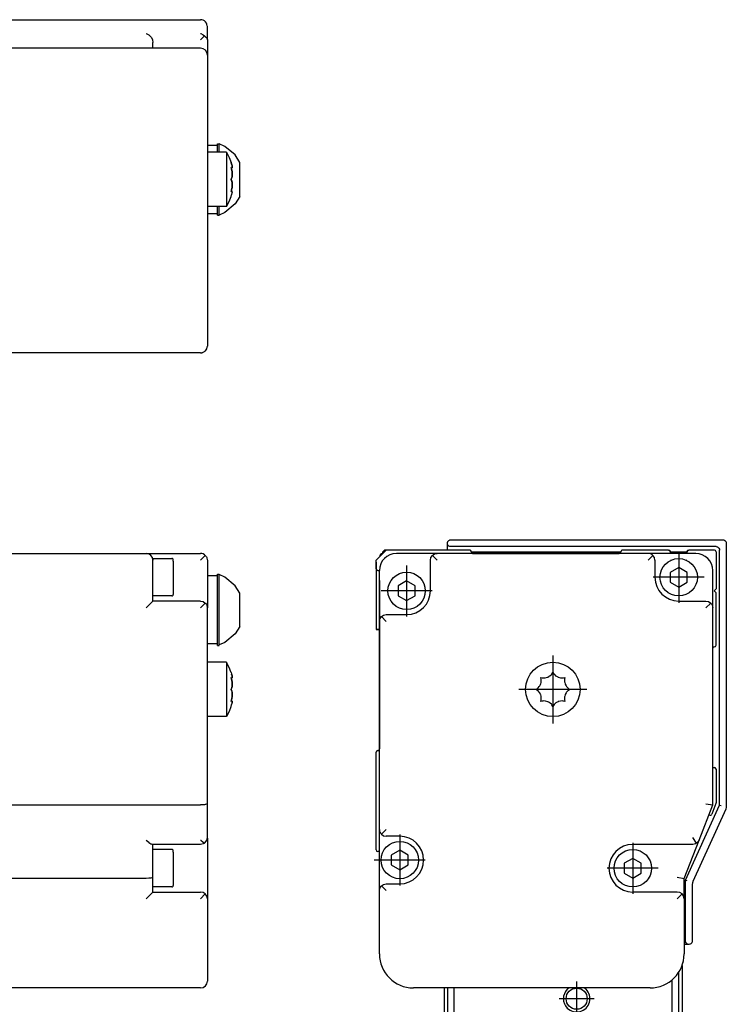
# Model space of a CAD drawing. Header units: inches. Extents: x -381 to 9445, y -418 to 176.
# Tile 30 of 30: x 9341 to 9445, y -73 to 71. Entities that reach past the tile are written whole.
import ezdxf

# ---------------------------------------------------------------- set-up
doc = ezdxf.new("R2010")
doc.units = ezdxf.units.IN
doc.linetypes.add('DOT_CENTER', pattern=[14, 12, -1, 0, -1])
doc.layers.add('1', color=7, linetype='Continuous')

# ---------------------------------------------------------------- blocks, each defined once
blk = doc.blocks.new('Modulo_der__14-ET___16', base_point=(7671.93, -70.93))
at = {"color": 7, "linetype": 'Continuous'}
for p, q in [((9338.83, -7.03), (9359.83, -7.03)), ((9359.83, -7.03), (9367.83, -7.03)), ((9368.04, -7.05), (9367.83, -7.03)), ((9368.21, -7.1), (9368.04, -7.05)), ((9368.23, -7.11), (9368.21, -7.1)), ((9368.42, -7.22), (9368.23, -7.11)), ((9368.53, -7.32), (9368.42, -7.22)), ((9360.83, -7.78), (9363.63, -7.78)), ((9360.83, -7.78), (9360.83, -8.03)), ((9360.83, -9.53), (9360.83, -8.03)), ((9363.7, -7.79), (9363.63, -7.78)), ((9363.8, -7.88), (9363.7, -7.79)), ((9363.83, -8.17), (9363.8, -7.88)), ((9363.83, -8.17), (9363.83, -13.08)), ((9367.83, -8.03), (9368.53, -7.32)), ((9368.53, -7.32), (9368.57, -7.36)), ((9368.57, -7.36), (9368.69, -7.53)), ((9368.69, -7.53), (9368.75, -7.65)), ((9368.75, -7.65), (9368.78, -7.72)), ((9368.78, -7.72), (9368.82, -7.92)), ((9368.82, -7.92), (9368.83, -8.03)), ((9368.83, -8.03), (9368.83, -10.53)), ((9360.83, -14.03), (9360.83, -9.53)), ((9370.33, -10.07), (9370.58, -10.07)), ((9370.33, -15.32), (9370.33, -10.07)), ((9370.58, -10.07), (9370.58, -10.15)), ((9370.58, -15.32), (9370.58, -10.07)), ((9370.33, -10.32), (9368.83, -10.32)), ((9368.83, -10.53), (9368.83, -15.03)), ((9371.41, -10.54), (9370.58, -10.15)), ((9372.9, -11.77), (9371.41, -10.54)), ((9373.63, -12.86), (9372.9, -11.77)), ((9373.63, -15.32), (9373.63, -12.86)), ((9360.83, -14.03), (9359.83, -15.03)), ((9363.63, -13.28), (9360.83, -13.28)), ((9367.83, -14.03), (9360.83, -14.03)), ((9363.63, -13.28), (9363.7, -13.27)), ((9363.7, -13.27), (9363.8, -13.18)), ((9363.8, -13.18), (9363.83, -13.08)), ((9367.83, -14.03), (9368.21, -14.1)), ((9368.53, -14.32), (9367.83, -15.03)), ((9368.21, -14.1), (9368.53, -14.32)), ((9368.53, -14.32), (9368.57, -14.36)), ((9368.57, -14.36), (9368.69, -14.53)), ((9368.69, -14.53), (9368.75, -14.65)), ((9368.75, -14.65), (9368.78, -14.72)), ((9368.78, -14.72), (9368.82, -14.92)), ((9368.82, -14.92), (9368.83, -15.03)), ((9368.83, -43.84), (9368.83, -15.03)), ((9370.33, -20.57), (9370.33, -15.32)), ((9370.58, -20.49), (9370.58, -15.32)), ((9373.63, -17.79), (9373.63, -15.32)), ((9373.63, -17.79), (9372.9, -18.87)), ((9371.41, -20.11), (9370.58, -20.49)), ((9372.9, -18.87), (9371.41, -20.11)), ((9370.33, -20.32), (9368.83, -20.32)), ((9370.33, -20.57), (9370.58, -20.57)), ((9370.58, -20.57), (9370.58, -20.49)), ((9371.66, -23.03), (9368.83, -23.03)), ((9371.66, -23.05), (9371.66, -23.03)), ((9371.66, -23.03), (9371.66, -23.05)), ((9372.04, -23.79), (9371.66, -23.05)), ((9371.66, -23.05), (9371.66, -27.03)), ((9372.28, -24.45), (9372.04, -23.79)), ((9372.33, -24.53), (9372.28, -24.45)), ((9372.33, -24.53), (9372.39, -24.75)), ((9372.4, -25.56), (9372.33, -25.26)), ((9372.33, -25.26), (9372.38, -25.31)), ((9372.34, -25.33), (9372.43, -25.33)), ((9372.34, -25.33), (9372.39, -25.51)), ((9372.38, -25.31), (9372.39, -25.31)), ((9372.39, -24.75), (9372.42, -24.84)), ((9372.39, -25.31), (9372.43, -25.33)), ((9372.39, -25.51), (9372.4, -25.56)), ((9372.46, -25.03), (9372.4, -24.78)), ((9372.4, -25.56), (9372.42, -25.64)), ((9372.42, -25.64), (9372.4, -25.56)), ((9372.42, -24.84), (9372.46, -25.01)), ((9372.44, -25.77), (9372.42, -25.64)), ((9372.42, -25.64), (9372.44, -25.77)), ((9372.43, -25.33), (9372.46, -25.31)), ((9372.46, -25.94), (9372.44, -25.77)), ((9372.44, -25.77), (9372.46, -25.89)), ((9372.46, -25.01), (9372.46, -25.03)), ((9372.47, -25.09), (9372.46, -25.03)), ((9372.46, -25.31), (9372.48, -25.14)), ((9372.47, -25.29), (9372.46, -25.31)), ((9372.46, -25.89), (9372.46, -25.91)), ((9372.46, -25.91), (9372.47, -26.03)), ((9372.47, -26.03), (9372.46, -25.94)), ((9372.48, -25.14), (9372.47, -25.09)), ((9372.47, -25.09), (9372.48, -25.14)), ((9372.48, -26.23), (9372.47, -26.03)), ((9372.47, -26.03), (9372.48, -26.23)), ((9372.48, -25.14), (9372.48, -25.21)), ((9371.66, -27.03), (9371.66, -31.03)), ((9372.4, -26.86), (9372.33, -27.03)), ((9372.33, -27.03), (9372.39, -26.89)), ((9372.33, -27.03), (9372.39, -27.17)), ((9372.4, -27.2), (9372.33, -27.03)), ((9372.39, -26.89), (9372.42, -26.81)), ((9372.39, -27.17), (9372.4, -27.2)), ((9372.42, -26.81), (9372.4, -26.86)), ((9372.4, -27.2), (9372.42, -27.25)), ((9372.42, -27.25), (9372.4, -27.2)), ((9372.42, -26.81), (9372.47, -26.51)), ((9372.46, -26.61), (9372.42, -26.81)), ((9372.42, -27.25), (9372.47, -27.55)), ((9372.46, -27.44), (9372.42, -27.25)), ((9372.47, -26.51), (9372.46, -26.58)), ((9372.46, -26.58), (9372.46, -26.61)), ((9372.46, -27.47), (9372.46, -27.44)), ((9372.47, -27.55), (9372.46, -27.47)), ((9372.48, -26.28), (9372.47, -26.51)), ((9372.47, -26.51), (9372.48, -26.3)), ((9372.48, -26.28), (9372.48, -26.23)), ((9372.48, -26.23), (9372.48, -26.25)), ((9372.48, -26.25), (9372.48, -26.28)), ((9372.48, -26.3), (9372.48, -26.28)), ((9372.33, -28.8), (9372.39, -28.54)), ((9372.38, -28.75), (9372.33, -28.8)), ((9372.4, -28.5), (9372.34, -28.73)), ((9372.34, -28.73), (9372.43, -28.73)), ((9372.4, -28.74), (9372.38, -28.75)), ((9372.39, -28.54), (9372.42, -28.42)), ((9372.42, -28.42), (9372.4, -28.5)), ((9372.43, -28.73), (9372.4, -28.74)), ((9372.44, -28.28), (9372.42, -28.42)), ((9372.42, -28.42), (9372.44, -28.28)), ((9372.46, -28.74), (9372.43, -28.73)), ((9372.43, -28.73), (9372.46, -28.74)), ((9372.46, -28.14), (9372.44, -28.28)), ((9372.44, -28.28), (9372.46, -28.17)), ((9372.47, -28.03), (9372.46, -28.12)), ((9372.46, -28.17), (9372.47, -28.03)), ((9372.46, -28.12), (9372.46, -28.14)), ((9372.48, -28.91), (9372.46, -28.74)), ((9372.46, -29.04), (9372.47, -28.96)), ((9372.47, -28.96), (9372.46, -29.02)), ((9372.47, -27.55), (9372.48, -27.76)), ((9372.48, -27.78), (9372.47, -27.55)), ((9372.48, -27.83), (9372.47, -28.03)), ((9372.47, -28.03), (9372.48, -27.83)), ((9372.47, -28.76), (9372.48, -28.84)), ((9372.47, -28.96), (9372.48, -28.91)), ((9372.48, -28.91), (9372.47, -28.96)), ((9372.48, -27.76), (9372.48, -27.78)), ((9372.48, -27.78), (9372.48, -27.83)), ((9372.48, -27.8), (9372.48, -27.78)), ((9372.48, -27.83), (9372.48, -27.8)), ((9372.04, -30.26), (9371.66, -31.01)), ((9372.28, -29.6), (9372.04, -30.26)), ((9372.33, -29.53), (9372.28, -29.6)), ((9372.33, -29.53), (9372.39, -29.31)), ((9372.39, -29.31), (9372.46, -29.04)), ((9372.42, -29.22), (9372.4, -29.27)), ((9371.66, -31.03), (9368.83, -31.03)), ((9338.83, -44.03), (9367.83, -44.03)), ((9368.04, -44.02), (9367.83, -44.03)), ((9368.21, -44.01), (9368.04, -44.02)), ((9368.23, -44.01), (9368.21, -44.01)), ((9368.42, -43.99), (9368.23, -44.01)), ((9368.53, -43.97), (9368.42, -43.99)), ((9368.57, -43.97), (9368.53, -43.97)), ((9368.69, -43.93), (9368.57, -43.97)), ((9368.75, -43.91), (9368.69, -43.93)), ((9368.78, -43.9), (9368.75, -43.91)), ((9368.82, -43.86), (9368.78, -43.9)), ((9368.83, -43.84), (9368.82, -43.86)), ((9368.83, -48.83), (9368.83, -43.84)), ((9359.83, -49.19), (9359.85, -49.21)), ((9359.85, -49.21), (9360.21, -49.52)), ((9367.83, -49.19), (9367.85, -49.21)), ((9367.85, -49.21), (9368.21, -49.52)), ((9368.53, -49.53), (9368.75, -49.21)), ((9368.75, -49.21), (9368.83, -48.83)), ((9368.81, -49), (9368.83, -48.9)), ((9368.83, -48.9), (9368.83, -57.83)), ((9360.21, -49.52), (9360.23, -49.53)), ((9360.23, -49.53), (9360.53, -49.74)), ((9360.53, -49.74), (9360.55, -49.75)), ((9360.55, -49.75), (9360.76, -49.83)), ((9367.83, -49.83), (9360.76, -49.83)), ((9360.83, -54.64), (9360.83, -49.83)), ((9363.63, -50.58), (9360.83, -50.58)), ((9363.7, -50.59), (9363.63, -50.58)), ((9363.8, -50.68), (9363.7, -50.59)), ((9363.83, -50.97), (9363.8, -50.68)), ((9368.21, -49.75), (9367.83, -49.83)), ((9368.21, -49.52), (9368.23, -49.53)), ((9368.39, -49.65), (9368.21, -49.75)), ((9368.23, -49.53), (9368.39, -49.65)), ((9368.39, -49.65), (9368.53, -49.53)), ((9363.83, -50.97), (9363.83, -55.88)), ((9359.83, -54.83), (9338.83, -54.83)), ((9360.21, -54.81), (9359.83, -54.83)), ((9360.53, -54.77), (9360.21, -54.81)), ((9360.75, -54.71), (9360.53, -54.77)), ((9360.83, -54.64), (9360.75, -54.71)), ((9360.83, -56.83), (9360.83, -54.64)), ((9363.63, -56.08), (9360.83, -56.08)), ((9363.63, -56.08), (9363.7, -56.07)), ((9363.7, -56.07), (9363.8, -55.98)), ((9363.8, -55.98), (9363.83, -55.88)), ((9360.83, -56.83), (9359.83, -57.83)), ((9360.83, -56.83), (9367.83, -56.83)), ((9368.21, -56.9), (9367.83, -56.83)), ((9367.83, -57.83), (9368.53, -57.12)), ((9368.53, -57.12), (9368.21, -56.9)), ((9368.75, -57.45), (9368.53, -57.12)), ((9368.83, -57.83), (9368.75, -57.45)), ((9368.83, -57.83), (9368.83, -65.93)), ((9368.83, -65.93), (9368.83, -69.93)), ((9367.83, -70.93), (9317.43, -70.93))]:
    blk.add_line(p, q, dxfattribs=at)
for centre, start, end in [((9359.83, -8.03), 360, 90), ((9367.83, -69.93), 270, 0)]:
    blk.add_arc(centre, 1, start, end, dxfattribs=at)
blk = doc.blocks.new('L-84__23', base_point=(624.37, -92.97))
blk.add_blockref('Modulo_der__14-ET___16', (7671.93, -70.93))
blk = doc.blocks.new('Alzado2', base_point=(2899, -49))
blk.add_blockref('L-84__23', (624.37, -92.97))
blk = doc.blocks.new('Modulo_der__14-ET___30', base_point=(7671.93, 21.97))
at = {"color": 7, "linetype": 'Continuous'}
for p, q in [((9338.83, 71.48), (9367.83, 71.48)), ((9368.04, 71.46), (9367.83, 71.48)), ((9368.21, 71.4), (9368.04, 71.46)), ((9368.23, 71.39), (9368.21, 71.4)), ((9368.42, 71.29), (9368.23, 71.39)), ((9368.53, 71.19), (9368.42, 71.29)), ((9368.57, 71.15), (9368.53, 71.19)), ((9368.69, 70.98), (9368.57, 71.15)), ((9368.75, 70.86), (9368.69, 70.98)), ((9368.78, 70.79), (9368.75, 70.86)), ((9368.82, 70.58), (9368.78, 70.79)), ((9368.83, 70.48), (9368.82, 70.58)), ((9368.83, 68.54), (9368.83, 70.48)), ((9359.83, 69.47), (9359.85, 69.46)), ((9359.85, 69.46), (9360.21, 69.26)), ((9360.21, 69.26), (9360.23, 69.25)), ((9360.23, 69.25), (9360.53, 68.94)), ((9360.53, 68.94), (9360.55, 68.92)), ((9360.55, 68.92), (9360.75, 68.56)), ((9360.75, 68.56), (9360.76, 68.54)), ((9360.76, 68.54), (9360.83, 68.15)), ((9360.83, 67.28), (9360.83, 68.15)), ((9367.83, 69.47), (9367.85, 69.46)), ((9368.39, 69.11), (9367.83, 68.54)), ((9367.85, 69.46), (9368.21, 69.26)), ((9368.21, 69.26), (9368.23, 69.25)), ((9368.23, 69.25), (9368.39, 69.11)), ((9368.39, 69.11), (9368.53, 69.02)), ((9368.53, 69.02), (9368.75, 68.8)), ((9368.75, 68.8), (9368.83, 68.54)), ((9368.83, 68.54), (9368.83, 66.28)), ((9367.83, 67.28), (9317.43, 67.28)), ((9368.83, 66.28), (9368.83, 62.28)), ((9368.83, 62.28), (9368.83, 27.48)), ((9370.33, 52.98), (9368.83, 52.98)), ((9370.33, 53.23), (9370.58, 53.23)), ((9370.33, 52.01), (9370.33, 53.23)), ((9371.41, 52.84), (9370.58, 53.23)), ((9370.58, 52.01), (9370.58, 53.23)), ((9372.9, 51.59), (9371.41, 52.84)), ((9371.66, 51.98), (9368.83, 51.98)), ((9370.33, 51.98), (9370.33, 52.01)), ((9370.58, 51.98), (9370.58, 52.01)), ((9371.66, 51.98), (9372.04, 51.23)), ((9371.66, 51.98), (9371.66, 49.22)), ((9372.04, 51.23), (9372.33, 50.48)), ((9373.63, 50.48), (9372.9, 51.59)), ((9372.4, 50.23), (9372.33, 50.48)), ((9372.33, 50.48), (9372.39, 50.26)), ((9372.38, 49.55), (9372.33, 49.75)), ((9372.33, 49.75), (9372.39, 49.69)), ((9372.34, 49.68), (9372.43, 49.68)), ((9372.34, 49.68), (9372.38, 49.55)), ((9372.4, 49.45), (9372.38, 49.55)), ((9372.38, 49.55), (9372.39, 49.5)), ((9372.39, 50.26), (9372.4, 50.23)), ((9372.39, 49.69), (9372.42, 49.68)), ((9372.39, 49.5), (9372.4, 49.47)), ((9372.42, 50.17), (9372.4, 50.23)), ((9372.4, 49.47), (9372.42, 49.37)), ((9372.42, 49.37), (9372.4, 49.45)), ((9372.46, 49.99), (9372.42, 50.17)), ((9372.42, 50.17), (9372.46, 49.99)), ((9372.42, 49.68), (9372.43, 49.68)), ((9372.46, 49.07), (9372.42, 49.37)), ((9372.42, 49.37), (9372.46, 49.12)), ((9372.43, 49.68), (9372.44, 49.68)), ((9372.44, 49.68), (9372.46, 49.7)), ((9372.46, 49.97), (9372.46, 49.99)), ((9372.47, 49.92), (9372.46, 49.97)), ((9372.46, 49.7), (9372.47, 49.72)), ((9372.47, 49.72), (9372.46, 49.7)), ((9372.48, 49.78), (9372.47, 49.92)), ((9372.47, 49.92), (9372.48, 49.8)), ((9372.47, 49.72), (9372.48, 49.78)), ((9373.63, 47.55), (9373.63, 50.48)), ((9371.66, 49.22), (9371.66, 43.98)), ((9372.4, 48.15), (9372.33, 47.98)), ((9372.33, 47.98), (9372.39, 48.12)), ((9372.4, 47.82), (9372.33, 47.98)), ((9372.33, 47.98), (9372.39, 47.84)), ((9372.39, 48.12), (9372.46, 48.39)), ((9372.39, 47.84), (9372.4, 47.82)), ((9372.42, 48.21), (9372.4, 48.15)), ((9372.46, 47.54), (9372.4, 47.82)), ((9372.4, 47.82), (9372.42, 47.76)), ((9372.46, 48.41), (9372.42, 48.21)), ((9372.46, 49.12), (9372.46, 49.09)), ((9372.46, 49.09), (9372.47, 48.98)), ((9372.48, 48.73), (9372.46, 49.07)), ((9372.46, 48.39), (9372.47, 48.5)), ((9372.47, 48.5), (9372.46, 48.42)), ((9372.46, 48.42), (9372.46, 48.41)), ((9372.47, 48.98), (9372.48, 48.75)), ((9372.47, 48.5), (9372.48, 48.59)), ((9372.48, 48.59), (9372.47, 48.5)), ((9372.48, 48.75), (9372.48, 48.73)), ((9372.48, 48.71), (9372.48, 48.73)), ((9372.48, 48.73), (9372.48, 48.59)), ((9372.48, 48.59), (9372.48, 48.71)), ((9372.33, 46.21), (9372.38, 46.41)), ((9372.38, 46.41), (9372.34, 46.28)), ((9372.4, 46.49), (9372.38, 46.41)), ((9372.38, 46.41), (9372.39, 46.47)), ((9372.39, 46.47), (9372.42, 46.59)), ((9372.42, 46.59), (9372.4, 46.51)), ((9372.4, 46.51), (9372.4, 46.49)), ((9372.42, 47.76), (9372.46, 47.57)), ((9372.46, 46.87), (9372.42, 46.59)), ((9372.42, 46.59), (9372.46, 46.84)), ((9372.46, 47.57), (9372.46, 47.55)), ((9372.46, 47.55), (9372.47, 47.46)), ((9372.47, 47.46), (9372.46, 47.54)), ((9372.48, 47.23), (9372.46, 46.89)), ((9372.46, 46.84), (9372.48, 47.21)), ((9372.46, 46.89), (9372.46, 46.87)), ((9372.48, 47.37), (9372.47, 47.46)), ((9372.47, 47.46), (9372.48, 47.37)), ((9372.48, 47.23), (9372.48, 47.37)), ((9372.48, 47.37), (9372.48, 47.25)), ((9372.48, 47.25), (9372.48, 47.23)), ((9372.48, 47.21), (9372.48, 47.23)), ((9373.63, 45.48), (9373.63, 47.55)), ((9372.04, 44.73), (9372.33, 45.48)), ((9372.4, 46.27), (9372.33, 46.21)), ((9372.33, 45.48), (9372.39, 45.7)), ((9372.34, 46.28), (9372.43, 46.28)), ((9372.39, 45.7), (9372.42, 45.79)), ((9372.42, 46.28), (9372.4, 46.27)), ((9372.42, 45.79), (9372.4, 45.73)), ((9372.43, 46.28), (9372.42, 46.28)), ((9372.42, 45.79), (9372.47, 46.04)), ((9372.44, 46.28), (9372.43, 46.28)), ((9372.46, 46.27), (9372.44, 46.28)), ((9372.44, 46.28), (9372.46, 46.27)), ((9372.47, 46.24), (9372.46, 46.27)), ((9372.47, 46.04), (9372.46, 45.99)), ((9372.46, 45.99), (9372.46, 45.97)), ((9372.48, 46.18), (9372.47, 46.24)), ((9372.47, 46.04), (9372.48, 46.18)), ((9372.48, 46.18), (9372.48, 46.16)), ((9373.63, 45.48), (9372.9, 44.38)), ((9371.66, 43.98), (9368.83, 43.98)), ((9370.33, 43.96), (9370.33, 43.98)), ((9370.33, 42.73), (9370.33, 43.96)), ((9370.58, 43.96), (9370.58, 43.98)), ((9370.58, 42.73), (9370.58, 43.96)), ((9372.9, 44.38), (9371.41, 43.13)), ((9371.66, 43.98), (9372.04, 44.73)), ((9368.83, 42.98), (9370.33, 42.98)), ((9370.33, 42.73), (9370.58, 42.73)), ((9371.41, 43.13), (9370.58, 42.73)), ((9368.83, 27.48), (9368.83, 23.48)), ((9368.78, 23.17), (9368.8, 23.27)), ((9368.82, 23.38), (9368.83, 23.48)), ((9368.82, 23.35), (9368.82, 23.38)), ((9367.83, 22.48), (9317.43, 22.48)), ((9367.83, 22.48), (9368.04, 22.5)), ((9368.04, 22.5), (9368.15, 22.54)), ((9368.18, 22.55), (9368.21, 22.56)), ((9368.21, 22.56), (9368.23, 22.57)), ((9368.23, 22.57), (9368.42, 22.67)), ((9368.42, 22.67), (9368.46, 22.71)), ((9368.48, 22.73), (9368.53, 22.77)), ((9368.53, 22.77), (9368.57, 22.81)), ((9368.57, 22.81), (9368.69, 22.98)), ((9368.69, 22.98), (9368.75, 23.1)), ((9368.75, 23.1), (9368.78, 23.17))]:
    blk.add_line(p, q, dxfattribs=at)
for centre, start, end in [((9367.83, 66.28), 0, 90), ((9367.83, 23.48), 270, 0)]:
    blk.add_arc(centre, 1, start, end, dxfattribs=at)
blk = doc.blocks.new('L-84__37', base_point=(624.37, 21.97))
blk.add_blockref('Modulo_der__14-ET___30', (7671.93, 21.97))
blk = doc.blocks.new('Inferior2', base_point=(2899, 47.73))
blk.add_blockref('L-84__37', (624.37, 21.97))
blk = doc.blocks.new('Modulo_der__14-ET___38', base_point=(9393.63, -67.31))
at = {"color": 7, "linetype": 'Continuous'}
for p, q in [((9393.63, -8.33), (9393.63, -18.23)), ((9394.13, -18.23), (9393.63, -18.23)), ((9394.13, -58.01), (9394.13, -58.03))]:
    blk.add_line(p, q, dxfattribs=at)
blk.add_arc((9433.93, -65.93), 5, 344.0001, 352.0001, dxfattribs=at)
blk = doc.blocks.new('CABEZA__39', base_point=(9403.63, -92.97))
at = {"color": 7, "linetype": 'Continuous'}
for p, q in [((9438.63, -67.62), (9438.63, -83.17)), ((9438.13, -78.37), (9438.13, -68.64)), ((9403.63, -70.93), (9403.63, -83.17)), ((9404.13, -70.93), (9404.13, -78.37)), ((9405.13, -78.37), (9405.13, -70.93)), ((9422.08, -70.93), (9421.75, -71.14)), ((9424.51, -71.14), (9424.18, -70.93)), ((9437.13, -69.76), (9437.13, -78.37)), ((9403.88, -78.37), (9404.88, -78.37)), ((9403.88, -92.47), (9403.88, -78.37)), ((9404.88, -78.37), (9404.88, -92.47)), ((9404.88, -78.37), (9437.38, -78.37)), ((9437.38, -78.37), (9438.38, -78.37)), ((9437.38, -92.47), (9437.38, -78.37)), ((9438.38, -78.37), (9438.38, -92.47)), ((9403.88, -83.17), (9403.63, -83.17)), ((9438.63, -83.17), (9438.38, -83.17)), ((9404.38, -92.97), (9403.88, -92.47)), ((9404.38, -92.97), (9404.88, -92.47)), ((9404.88, -92.47), (9437.38, -92.47)), ((9437.38, -92.47), (9437.88, -92.97)), ((9437.88, -92.97), (9438.38, -92.47)), ((9437.88, -92.97), (9404.38, -92.97))]:
    blk.add_line(p, q, dxfattribs=at)
blk.add_circle((9423.13, -72.52), 1.55, dxfattribs=at)
for start, end in [(135.0002, 224.9998), (224.9998, 44.9998)]:
    blk.add_arc((9423.13, -72.52), 1.95, start, end, dxfattribs=at)
at = {"layer": '1', "color": 2, "linetype": 'DOT_CENTER'}
for p, q in [((9423.13, -69.97), (9423.13, -75.07)), ((9425.68, -72.52), (9420.58, -72.52))]:
    blk.add_line(p, q, dxfattribs=at)
blk = doc.blocks.new('Modulos_intermedio__FL-14___40', base_point=(9394.13, -64.53))
at = {"color": 7, "linetype": 'Continuous'}
for p, q in [((9404.13, -5.53), (9404.15, -5.38)), ((9404.15, -5.38), (9404.17, -5.33)), ((9404.17, -5.33), (9404.21, -5.25)), ((9404.35, -5.11), (9404.44, -5.06)), ((9404.44, -5.06), (9404.49, -5.05)), ((9444.63, -5.03), (9444.78, -5.05)), ((9444.91, -5.11), (9444.98, -5.17)), ((9445.05, -5.25), (9445.09, -5.33)), ((9445.11, -5.38), (9445.13, -5.53)), ((9443.63, -6.03), (9443.78, -6.05)), ((9443.82, -6.06), (9443.91, -6.11)), ((9394.13, -35.79), (9394.13, -35.78)), ((9394.13, -56.03), (9394.13, -53.98)), ((9439.78, -64.5), (9439.63, -64.53)), ((9439.91, -64.44), (9439.82, -64.49)), ((9440.05, -64.3), (9439.91, -64.44)), ((9440.11, -64.17), (9440.05, -64.3))]:
    blk.add_line(p, q, dxfattribs=at)
blk = doc.blocks.new('Modulo_izq__L-KT___41', base_point=(9393.63, -70.93))
at = {"color": 7, "linetype": 'Continuous'}
for p, q in [((9404.13, -5.53), (9404.15, -5.38)), ((9404.15, -5.67), (9404.13, -5.53)), ((9404.13, -6.53), (9404.13, -5.53)), ((9404.15, -5.38), (9404.17, -5.33)), ((9404.21, -5.8), (9404.15, -5.67)), ((9404.17, -5.33), (9404.21, -5.25)), ((9404.21, -5.25), (9404.35, -5.11)), ((9404.35, -5.11), (9404.44, -5.06)), ((9404.44, -5.06), (9404.49, -5.05)), ((9404.49, -5.05), (9404.63, -5.03)), ((9404.63, -5.03), (9444.63, -5.03)), ((9444.63, -5.03), (9444.78, -5.05)), ((9444.78, -5.05), (9444.91, -5.11)), ((9444.91, -5.11), (9445.05, -5.25)), ((9445.05, -5.25), (9445.11, -5.38)), ((9445.11, -5.38), (9445.13, -5.53)), ((9445.13, -5.53), (9445.13, -44.21)), ((9393.63, -8.03), (9395.13, -6.53)), ((9394.63, -6.78), (9394.93, -6.48)), ((9394.63, -7.03), (9394.63, -6.78)), ((9394.63, -6.78), (9394.87, -6.78)), ((9394.93, -6.48), (9402.33, -6.48)), ((9407.38, -6.53), (9395.13, -6.53)), ((9402.63, -7.03), (9396.63, -7.03)), ((9401.93, -7.32), (9402.05, -7.22)), ((9402.05, -7.22), (9402.23, -7.11)), ((9402.23, -7.11), (9402.25, -7.1)), ((9402.25, -7.1), (9402.43, -7.05)), ((9402.38, -6.53), (9402.33, -6.48)), ((9402.43, -7.05), (9402.63, -7.03)), ((9433.63, -7.03), (9402.63, -7.03)), ((9404.35, -5.94), (9404.21, -5.8)), ((9404.49, -6), (9404.35, -5.94)), ((9404.63, -6.03), (9404.49, -6)), ((9443.63, -6.03), (9404.63, -6.03)), ((9407.47, -6.54), (9407.48, -6.55)), ((9407.61, -6.67), (9407.61, -6.69)), ((9429.62, -6.83), (9407.64, -6.83)), ((9407.88, -7.03), (9429.38, -7.03)), ((9429.65, -6.69), (9429.65, -6.67)), ((9429.78, -6.55), (9429.79, -6.54)), ((9436.63, -6.53), (9429.88, -6.53)), ((9433.84, -7.05), (9433.63, -7.03)), ((9440.63, -7.03), (9433.63, -7.03)), ((9434.02, -7.1), (9433.84, -7.05)), ((9434.04, -7.11), (9434.02, -7.1)), ((9434.22, -7.22), (9434.04, -7.11)), ((9434.34, -7.32), (9434.22, -7.22)), ((9436.63, -6.53), (9436.64, -6.53)), ((9436.64, -6.53), (9436.66, -6.53)), ((9436.66, -6.53), (9436.67, -6.53)), ((9436.67, -6.53), (9436.68, -6.53)), ((9436.68, -6.53), (9436.72, -6.54)), ((9436.72, -6.54), (9436.73, -6.55)), ((9436.73, -6.55), (9436.74, -6.55)), ((9436.74, -6.55), (9436.76, -6.56)), ((9436.76, -6.56), (9436.78, -6.57)), ((9436.78, -6.57), (9436.79, -6.58)), ((9436.79, -6.58), (9436.82, -6.61)), ((9436.82, -6.61), (9436.85, -6.65)), ((9436.85, -6.65), (9436.85, -6.66)), ((9436.85, -6.66), (9436.86, -6.67)), ((9436.86, -6.67), (9436.86, -6.69)), ((9436.86, -6.69), (9436.87, -6.72)), ((9436.87, -6.72), (9436.88, -6.74)), ((9436.88, -6.74), (9436.88, -6.75)), ((9436.88, -6.75), (9436.88, -6.76)), ((9436.88, -6.76), (9436.88, -6.78)), ((9436.88, -6.78), (9436.88, -7.03)), ((9436.95, -6.83), (9436.88, -6.83)), ((9439.34, -6.83), (9436.95, -6.83)), ((9439.38, -6.83), (9439.34, -6.83)), ((9439.38, -6.76), (9439.39, -6.72)), ((9439.38, -6.78), (9439.38, -6.76)), ((9439.38, -7.03), (9439.38, -6.78)), ((9439.39, -6.7), (9439.4, -6.69)), ((9439.39, -6.72), (9439.39, -6.7)), ((9439.4, -6.67), (9439.41, -6.66)), ((9439.4, -6.69), (9439.4, -6.67)), ((9439.41, -6.66), (9439.43, -6.63)), ((9439.43, -6.63), (9439.44, -6.62)), ((9439.44, -6.62), (9439.48, -6.57)), ((9439.48, -6.57), (9439.5, -6.57)), ((9439.5, -6.57), (9439.51, -6.56)), ((9439.51, -6.56), (9439.52, -6.55)), ((9439.52, -6.55), (9439.53, -6.55)), ((9439.53, -6.55), (9439.54, -6.54)), ((9439.54, -6.54), (9439.57, -6.53)), ((9439.57, -6.53), (9439.58, -6.53)), ((9439.58, -6.53), (9439.59, -6.53)), ((9439.59, -6.53), (9439.6, -6.53)), ((9439.6, -6.53), (9439.62, -6.53)), ((9439.62, -6.53), (9439.63, -6.53)), ((9443.38, -6.53), (9439.63, -6.53)), ((9443.63, -6.03), (9443.78, -6.05)), ((9443.63, -6.78), (9443.63, -12.23)), ((9443.78, -6.05), (9443.91, -6.11)), ((9443.91, -6.11), (9444.05, -6.25)), ((9444.05, -6.25), (9444.11, -6.38)), ((9444.11, -6.38), (9444.13, -6.53)), ((9444.13, -44.04), (9444.13, -6.53)), ((9393.63, -9.28), (9393.63, -8.03)), ((9401.63, -8.03), (9401.71, -7.65)), ((9401.63, -12.53), (9401.63, -8.03)), ((9401.71, -7.65), (9401.93, -7.32)), ((9401.93, -7.32), (9402.63, -8.03)), ((9434.34, -7.32), (9433.63, -8.03)), ((9434.56, -7.65), (9434.34, -7.32)), ((9434.63, -8.03), (9434.56, -7.65)), ((9434.63, -8.03), (9434.63, -10.53)), ((9437.02, -8.03), (9436.99, -8.03)), ((9439.28, -8.03), (9439.25, -8.03)), ((9393.63, -9.28), (9393.63, -18.23)), ((9394.13, -17.03), (9394.13, -9.53)), ((9394.13, -11.03), (9394.13, -9.78)), ((9438.13, -9.08), (9436.88, -9.81)), ((9436.88, -9.81), (9436.88, -11.25)), ((9439.38, -9.81), (9438.13, -9.08)), ((9439.38, -11.25), (9439.38, -9.81)), ((9443.13, -15.03), (9443.13, -9.53)), ((9394.13, -11.05), (9394.13, -11.03)), ((9394.13, -11.03), (9394.13, -14.03)), ((9398.13, -11.08), (9396.88, -11.81)), ((9399.38, -11.81), (9398.13, -11.08)), ((9436.88, -11.25), (9438.13, -11.97)), ((9438.13, -11.97), (9439.38, -11.25)), ((9396.88, -11.81), (9396.88, -13.25)), ((9399.38, -13.25), (9399.38, -11.81)), ((9443.63, -12.23), (9443.33, -12.53)), ((9443.33, -12.53), (9443.63, -12.83)), ((9443.63, -20.53), (9443.63, -12.83)), ((9394.13, -14.03), (9394.13, -14.01)), ((9394.13, -14.03), (9394.13, -18.23)), ((9394.13, -14.03), (9394.13, -35.78)), ((9396.88, -13.25), (9398.13, -13.97)), ((9398.13, -13.97), (9399.38, -13.25)), ((9438.13, -14.03), (9442.13, -14.03)), ((9442.13, -14.03), (9442.52, -14.1)), ((9442.84, -14.32), (9442.13, -15.03)), ((9442.52, -14.1), (9442.84, -14.32)), ((9442.84, -14.32), (9442.94, -14.44)), ((9442.94, -14.44), (9443.05, -14.62)), ((9443.05, -14.62), (9443.06, -14.65)), ((9443.06, -14.65), (9443.11, -14.82)), ((9443.11, -14.82), (9443.13, -15.03)), ((9443.13, -44.03), (9443.13, -15.03)), ((9394.13, -17.03), (9394.16, -16.82)), ((9394.13, -47.63), (9394.13, -17.03)), ((9394.16, -16.82), (9394.21, -16.65)), ((9394.21, -16.65), (9394.22, -16.62)), ((9394.22, -16.62), (9394.32, -16.44)), ((9394.32, -16.44), (9394.43, -16.32)), ((9394.43, -16.32), (9394.75, -16.1)), ((9394.43, -16.32), (9395.13, -17.03)), ((9394.75, -16.1), (9395.13, -16.03)), ((9395.13, -16.03), (9398.13, -16.03)), ((9393.63, -18.23), (9394.13, -18.23)), ((9394.13, -35.79), (9394.13, -18.23)), ((9443.14, -20.97), (9443.13, -20.98)), ((9419.46, -24.78), (9419.63, -24.53)), ((9419.63, -24.53), (9419.77, -24.75)), ((9417.84, -26.23), (9417.9, -26.03)), ((9417.93, -25.56), (9417.87, -25.26)), ((9417.87, -25.26), (9418.06, -25.31)), ((9417.9, -26.03), (9417.91, -25.94)), ((9417.91, -25.94), (9417.93, -25.77)), ((9417.93, -25.64), (9417.93, -25.56)), ((9417.93, -25.77), (9417.93, -25.64)), ((9418.06, -25.31), (9418.12, -25.31)), ((9418.12, -25.31), (9418.24, -25.33)), ((9418.24, -25.33), (9418.49, -25.31)), ((9418.49, -25.31), (9418.86, -25.22)), ((9418.86, -25.22), (9418.88, -25.21)), ((9418.88, -25.21), (9419.02, -25.14)), ((9419.02, -25.14), (9419.11, -25.09)), ((9419.11, -25.09), (9419.19, -25.04)), ((9419.19, -25.04), (9419.41, -24.85)), ((9419.41, -24.85), (9419.46, -24.78)), ((9419.77, -24.75), (9419.85, -24.84)), ((9419.85, -24.84), (9420.04, -25.01)), ((9420.04, -25.01), (9420.15, -25.09)), ((9420.15, -25.09), (9420.24, -25.14)), ((9420.24, -25.14), (9420.36, -25.2)), ((9420.36, -25.2), (9420.39, -25.21)), ((9420.39, -25.21), (9420.73, -25.31)), ((9420.73, -25.31), (9421.02, -25.33)), ((9421.02, -25.33), (9421.1, -25.32)), ((9421.1, -25.32), (9421.21, -25.31)), ((9421.21, -25.31), (9421.4, -25.26)), ((9421.35, -25.51), (9421.34, -25.64)), ((9421.34, -25.64), (9421.34, -25.77)), ((9421.34, -25.77), (9421.35, -25.89)), ((9421.4, -25.26), (9421.35, -25.51)), ((9421.35, -25.89), (9421.37, -26.03)), ((9421.37, -26.03), (9421.43, -26.23)), ((9417.13, -27.03), (9417.35, -26.89)), ((9417.39, -27.2), (9417.13, -27.03)), ((9417.35, -26.89), (9417.45, -26.81)), ((9417.45, -27.25), (9417.39, -27.2)), ((9417.45, -26.81), (9417.62, -26.62)), ((9417.62, -27.44), (9417.45, -27.25)), ((9417.62, -26.62), (9417.7, -26.51)), ((9417.65, -27.47), (9417.62, -27.44)), ((9417.7, -27.55), (9417.65, -27.47)), ((9417.7, -26.51), (9417.81, -26.3)), ((9417.81, -26.3), (9417.82, -26.28)), ((9417.82, -26.28), (9417.84, -26.23)), ((9421.43, -26.23), (9421.44, -26.25)), ((9421.44, -26.25), (9421.45, -26.28)), ((9421.45, -26.28), (9421.57, -26.51)), ((9421.57, -26.51), (9421.62, -26.58)), ((9421.65, -27.43), (9421.57, -27.55)), ((9421.62, -26.58), (9421.64, -26.61)), ((9421.64, -26.61), (9421.82, -26.81)), ((9421.82, -27.25), (9421.65, -27.43)), ((9421.82, -26.81), (9421.88, -26.86)), ((9421.92, -27.17), (9421.82, -27.25)), ((9421.88, -26.86), (9422.13, -27.03)), ((9422.13, -27.03), (9421.92, -27.17)), ((9417.82, -27.78), (9417.7, -27.55)), ((9417.83, -27.8), (9417.82, -27.78)), ((9417.84, -27.83), (9417.83, -27.8)), ((9417.9, -28.03), (9417.84, -27.83)), ((9417.87, -28.8), (9417.92, -28.54)), ((9418.06, -28.75), (9417.87, -28.8)), ((9417.92, -28.17), (9417.9, -28.03)), ((9417.93, -28.28), (9417.92, -28.17)), ((9417.92, -28.54), (9417.93, -28.42)), ((9417.93, -28.42), (9417.93, -28.28)), ((9418.17, -28.74), (9418.06, -28.75)), ((9418.24, -28.73), (9418.17, -28.74)), ((9418.54, -28.75), (9418.24, -28.73)), ((9418.88, -28.84), (9418.54, -28.75)), ((9418.9, -28.85), (9418.88, -28.84)), ((9419.02, -28.91), (9418.9, -28.85)), ((9419.11, -28.96), (9419.02, -28.91)), ((9419.23, -29.04), (9419.11, -28.96)), ((9420.15, -28.96), (9420.08, -29.02)), ((9420.24, -28.91), (9420.15, -28.96)), ((9420.39, -28.84), (9420.24, -28.91)), ((9420.41, -28.83), (9420.39, -28.84)), ((9420.77, -28.74), (9420.41, -28.83)), ((9421.02, -28.73), (9420.77, -28.74)), ((9421.15, -28.74), (9421.02, -28.73)), ((9421.21, -28.75), (9421.15, -28.74)), ((9421.4, -28.8), (9421.21, -28.75)), ((9421.35, -28.12), (9421.34, -28.28)), ((9421.34, -28.28), (9421.34, -28.42)), ((9421.34, -28.42), (9421.34, -28.5)), ((9421.34, -28.5), (9421.4, -28.8)), ((9421.37, -28.03), (9421.35, -28.12)), ((9421.43, -27.83), (9421.37, -28.03)), ((9421.45, -27.78), (9421.43, -27.83)), ((9421.46, -27.76), (9421.45, -27.78)), ((9421.57, -27.55), (9421.46, -27.76)), ((9419.41, -29.22), (9419.23, -29.04)), ((9419.49, -29.31), (9419.41, -29.22)), ((9419.63, -29.53), (9419.49, -29.31)), ((9419.8, -29.27), (9419.63, -29.53)), ((9419.86, -29.21), (9419.8, -29.27)), ((9420.08, -29.02), (9419.86, -29.21)), ((9393.63, -50.63), (9393.63, -36.28)), ((9443.13, -38.53), (9443.38, -38.53)), ((9443.63, -38.78), (9443.63, -43.73)), ((9439.13, -55.11), (9444.13, -44.04)), ((9445.04, -44.62), (9440.22, -55.3)), ((9441.13, -49.19), (9443.13, -44.03)), ((9442.13, -43.84), (9443.13, -44.03)), ((9443.61, -43.82), (9443.01, -45.37)), ((9444.13, -44.04), (9444.38, -44.1)), ((9445.05, -44.59), (9445.04, -44.62)), ((9445.11, -44.42), (9445.05, -44.59)), ((9445.13, -44.21), (9445.11, -44.42)), ((9394.13, -56.63), (9394.13, -47.63)), ((9394.13, -47.63), (9394.16, -47.84)), ((9394.43, -48.34), (9395.13, -47.63)), ((9394.16, -47.84), (9394.21, -48.01)), ((9394.21, -48.01), (9394.22, -48.04)), ((9394.22, -48.04), (9394.32, -48.22)), ((9394.32, -48.22), (9394.43, -48.34)), ((9394.43, -48.34), (9394.75, -48.55)), ((9394.75, -48.55), (9395.13, -48.63)), ((9397.13, -48.63), (9395.13, -48.63)), ((9438.93, -54.83), (9441.13, -49.19)), ((9440.76, -49.65), (9440.19, -48.83)), ((9441.12, -49.21), (9440.92, -49.52)), ((9441.13, -49.19), (9441.12, -49.21)), ((9395.13, -50.27), (9395.13, -50.24)), ((9397.13, -50.69), (9395.88, -51.41)), ((9398.38, -51.41), (9397.13, -50.69)), ((9440.19, -49.83), (9431.38, -49.83)), ((9440.58, -49.75), (9440.19, -49.83)), ((9440.76, -49.65), (9440.58, -49.75)), ((9440.9, -49.53), (9440.76, -49.65)), ((9440.92, -49.52), (9440.9, -49.53)), ((9394.13, -50.88), (9393.88, -50.88)), ((9394.13, -53.63), (9394.13, -50.88)), ((9395.88, -51.41), (9395.88, -52.85)), ((9398.38, -52.85), (9398.38, -51.41)), ((9431.38, -51.88), (9430.13, -52.61)), ((9432.63, -52.61), (9431.38, -51.88)), ((9395.88, -52.85), (9397.13, -53.57)), ((9397.13, -53.57), (9398.38, -52.85)), ((9430.13, -52.61), (9430.13, -54.05)), ((9432.63, -54.05), (9432.63, -52.61)), ((9394.13, -53.98), (9394.13, -53.63)), ((9394.13, -56.03), (9394.13, -53.63)), ((9395.13, -54.02), (9395.13, -53.99)), ((9430.13, -54.05), (9431.38, -54.77)), ((9431.38, -54.77), (9432.63, -54.05)), ((9437.93, -54.64), (9438.93, -54.83)), ((9438.93, -57.83), (9438.93, -54.83)), ((9394.13, -56.03), (9394.1, -56.03)), ((9394.1, -56.03), (9394.1, -58.01)), ((9394.13, -56.63), (9394.19, -56.29)), ((9394.19, -56.29), (9394.21, -56.25)), ((9394.21, -56.25), (9394.37, -55.99)), ((9394.37, -55.99), (9394.43, -55.92)), ((9394.43, -55.92), (9394.75, -55.71)), ((9394.43, -55.92), (9395.13, -56.63)), ((9394.75, -55.71), (9395.13, -55.63)), ((9395.13, -55.63), (9397.13, -55.63)), ((9439.13, -64.03), (9439.13, -55.11)), ((9439.38, -55.17), (9439.13, -55.11)), ((9440.15, -55.5), (9440.13, -55.71)), ((9440.13, -55.71), (9440.13, -64.03)), ((9440.21, -55.33), (9440.15, -55.5)), ((9440.22, -55.3), (9440.21, -55.33)), ((9394.13, -65.93), (9394.13, -56.63)), ((9437.93, -56.83), (9431.38, -56.83)), ((9438.32, -56.9), (9437.93, -56.83)), ((9437.93, -57.83), (9438.64, -57.12)), ((9438.64, -57.12), (9438.32, -56.9)), ((9438.86, -57.45), (9438.64, -57.12)), ((9438.93, -57.83), (9438.86, -57.45)), ((9438.93, -57.83), (9438.93, -65.93)), ((9394.13, -58.01), (9394.1, -58.01)), ((9439.63, -64.53), (9438.93, -64.53)), ((9439.15, -64.17), (9439.13, -64.03)), ((9439.21, -64.3), (9439.15, -64.17)), ((9439.35, -64.44), (9439.21, -64.3)), ((9439.49, -64.5), (9439.35, -64.44)), ((9439.63, -64.53), (9439.49, -64.5)), ((9439.78, -64.5), (9439.63, -64.53)), ((9439.91, -64.44), (9439.78, -64.5)), ((9440.05, -64.3), (9439.91, -64.44)), ((9440.11, -64.17), (9440.05, -64.3)), ((9440.13, -64.03), (9440.11, -64.17)), ((9433.93, -70.93), (9399.13, -70.93))]:
    blk.add_line(p, q, dxfattribs=at)
for centre, radius in [((9438.13, -10.53), 2.75), ((9398.13, -12.53), 2.75), ((9419.63, -27.03), 4), ((9397.13, -52.13), 2.75), ((9431.38, -53.33), 2.75)]:
    blk.add_circle(centre, radius, dxfattribs=at)
for centre, radius, start, end in [((9394.63, -7.53), 0.5, 90, 180), ((9396.63, -9.53), 2.5, 90, 180), ((9407.38, -6.78), 0.25, 69.001, 90.001), ((9407.38, -6.78), 0.25, 0, 90), ((9407.38, -6.78), 0.25, 24.0004, 66), ((9407.38, -6.78), 0.25, 359.9995, 20.9999), ((9407.88, -6.78), 0.25, 180, 270), ((9429.38, -6.78), 0.25, 270, 0), ((9429.88, -6.78), 0.25, 90, 180), ((9429.88, -6.78), 0.25, 158.9993, 179.9998), ((9429.88, -6.78), 0.25, 114.0002, 155.9998), ((9429.88, -6.78), 0.25, 89.9993, 110.999), ((9436.63, -6.78), 0.25, 0, 90), ((9439.63, -6.78), 0.25, 90, 180), ((9440.63, -9.53), 2.5, 0, 90), ((9443.38, -6.78), 0.25, 0, 90), ((9393.88, -9.28), 0.25, 180.0001, 270), ((9393.88, -9.78), 0.25, 0, 90), ((9438.13, -10.53), 3.5, 180, 270), ((9398.13, -12.53), 3.5, 270, 0), ((9443.38, -21.03), 0.25, 89.9999, 168.0002), ((9443.38, -20.53), 0.25, 270.0001, 0.0001), ((9393.88, -36.28), 0.25, 90, 180), ((9393.88, -35.77), 0.252, 269.593, 359.5958), ((9443.38, -38.78), 0.25, 0, 90), ((9443.38, -43.73), 0.25, 338.6933, 0), ((9442.59, -45.74), 0.25, 68.3115, 95.9995), ((9442.78, -45.28), 0.25, 248.3115, 338.6933), ((9397.13, -52.13), 3.5, 270, 90), ((9393.88, -50.63), 0.25, 180, 270), ((9431.38, -53.33), 3.5, 90, 270), ((9394.38, -53.63), 0.25, 171.0011, 180.0011), ((9399.13, -65.93), 5, 180, 270), ((9433.93, -65.93), 5, 270, 0)]:
    blk.add_arc(centre, radius, start, end, dxfattribs=at)
at = {"layer": '1', "color": 2, "linetype": 'DOT_CENTER'}
for p, q in [((9438.13, -6.78), (9438.13, -14.28)), ((9398.13, -8.78), (9398.13, -16.28)), ((9441.88, -10.53), (9434.38, -10.53)), ((9401.88, -12.53), (9394.38, -12.53)), ((9419.63, -22.03), (9419.63, -32.03)), ((9424.63, -27.03), (9414.63, -27.03)), ((9397.13, -48.38), (9397.13, -55.88)), ((9431.38, -49.58), (9431.38, -57.08)), ((9400.88, -52.13), (9393.38, -52.13)), ((9435.13, -53.33), (9427.63, -53.33))]:
    blk.add_line(p, q, dxfattribs=at)
blk = doc.blocks.new('L-84__42', base_point=(9393.63, -92.97))
for name, p in [('Modulo_izq__L-KT___41', (9393.63, -70.93)), ('Modulos_intermedio__FL-14___40', (9394.13, -64.53)), ('Modulo_der__14-ET___38', (9393.63, -67.31)), ('CABEZA__39', (9403.63, -92.97))]:
    blk.add_blockref(name, p)
blk = doc.blocks.new('Izquierda1', base_point=(9419.38, -49))
blk.add_blockref('L-84__42', (9393.63, -92.97))

msp = doc.modelspace()

# ---------------------------------------------------------------- block references
for name, p in [('Inferior2', (2899, 47.73)), ('Alzado2', (2899, -49)), ('Izquierda1', (9419.38, -49))]:
    msp.add_blockref(name, p)

doc.saveas('drawing.dxf')
